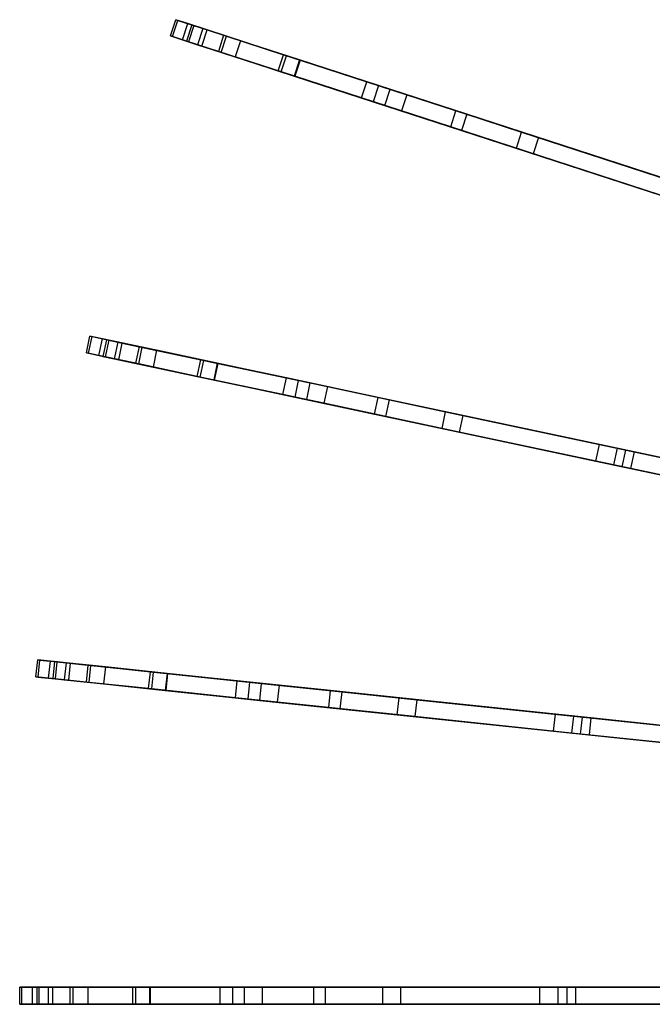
# Model space of a CAD drawing. Extents: x 0.4 to 55.5, y 0.4 to 55.5.
# Tile 27 of 103: x 0.4 to 5.9, y 27.8 to 36.5. Entities that reach past the tile are written whole.
import ezdxf

# ---------------------------------------------------------------- set-up
doc = ezdxf.new("R2010")
doc.units = 0
doc.header["$LTSCALE"] = 2.54
doc.layers.get('0').update_dxf_attribs({"color": 13, "linetype": 'CONTINUOUS'})

# ---------------------------------------------------------------- blocks, each defined once
blk = doc.blocks.new('M_STL')
at = {"color": 0}
for p, q in [((1.6971, 36.3654, 22.1483), (1.7435, 36.5081, 22.1483)), ((1.6971, 36.3654, 22.1483), (1.7435, 36.5081, 22.1483)), ((1.7159, 36.3594, 20.9633), (1.7622, 36.502, 20.9633)), ((1.7159, 36.3594, 20.9633), (1.7622, 36.502, 20.9633)), ((1.7435, 36.5081, 22.1483), (1.7622, 36.502, 20.9633)), ((1.8499, 36.4735, 22.8334), (1.7435, 36.5081, 22.1483)), ((1.7435, 36.5081, 22.1483), (1.7622, 36.502, 20.9633)), ((1.8499, 36.4735, 22.8334), (1.7435, 36.5081, 22.1483)), ((1.7622, 36.502, 20.9633), (2.0208, 36.418, 19.7639)), ((1.7622, 36.502, 20.9633), (2.0208, 36.418, 19.7639)), ((1.8035, 36.3309, 22.8334), (1.8499, 36.4735, 22.8334)), ((1.8035, 36.3309, 22.8334), (1.8499, 36.4735, 22.8334)), ((1.8854, 36.462, 22.1481), (1.8391, 36.3193, 22.1481)), ((1.8854, 36.462, 22.1481), (1.8391, 36.3193, 22.1481)), ((2.1913, 36.3626, 23.8645), (1.8499, 36.4735, 22.8334)), ((2.1913, 36.3626, 23.8645), (1.8499, 36.4735, 22.8334)), ((1.9816, 36.4307, 22.7714), (1.8854, 36.462, 22.1481)), ((1.8854, 36.462, 22.1481), (1.9039, 36.456, 20.9773)), ((1.8854, 36.462, 22.1481), (1.9039, 36.456, 20.9773)), ((1.9816, 36.4307, 22.7714), (1.8854, 36.462, 22.1481)), ((1.9039, 36.456, 20.9773), (1.8576, 36.3133, 20.9773)), ((1.9039, 36.456, 20.9773), (1.8576, 36.3133, 20.9773)), ((1.9039, 36.456, 20.9773), (2.1652, 36.3711, 19.78)), ((1.9039, 36.456, 20.9773), (2.1652, 36.3711, 19.78)), ((1.9816, 36.4307, 22.7714), (1.9353, 36.2881, 22.7714)), ((1.9816, 36.4307, 22.7714), (1.9353, 36.2881, 22.7714)), ((1.9745, 36.2753, 19.7639), (2.0208, 36.418, 19.7639)), ((1.9745, 36.2753, 19.7639), (2.0208, 36.418, 19.7639)), ((2.3136, 36.3229, 23.7855), (1.9816, 36.4307, 22.7714)), ((2.3136, 36.3229, 23.7855), (1.9816, 36.4307, 22.7714)), ((2.0208, 36.418, 19.7639), (2.6922, 36.1999, 17.7468)), ((2.0208, 36.418, 19.7639), (2.6922, 36.1999, 17.7468)), ((1.8035, 36.3309, 22.8334), (1.6971, 36.3654, 22.1483)), ((1.6971, 36.3654, 22.1483), (1.7159, 36.3594, 20.9633)), ((1.6971, 36.3654, 22.1483), (1.7159, 36.3594, 20.9633)), ((1.8035, 36.3309, 22.8334), (1.6971, 36.3654, 22.1483)), ((1.7159, 36.3594, 20.9633), (1.9745, 36.2753, 19.7639)), ((1.7159, 36.3594, 20.9633), (1.9745, 36.2753, 19.7639)), ((2.1449, 36.2199, 23.8645), (1.8035, 36.3309, 22.8334)), ((2.1449, 36.2199, 23.8645), (1.8035, 36.3309, 22.8334)), ((1.8576, 36.3133, 20.9773), (1.8391, 36.3193, 22.1481)), ((1.8391, 36.3193, 22.1481), (1.9353, 36.2881, 22.7714)), ((1.8576, 36.3133, 20.9773), (1.8391, 36.3193, 22.1481)), ((1.8391, 36.3193, 22.1481), (1.9353, 36.2881, 22.7714)), ((2.1188, 36.2284, 19.78), (1.8576, 36.3133, 20.9773)), ((2.1188, 36.2284, 19.78), (1.8576, 36.3133, 20.9773)), ((1.9353, 36.2881, 22.7714), (2.2672, 36.1802, 23.7855)), ((1.9353, 36.2881, 22.7714), (2.2672, 36.1802, 23.7855)), ((2.1652, 36.3711, 19.78), (2.1188, 36.2284, 19.78)), ((2.1652, 36.3711, 19.78), (2.1188, 36.2284, 19.78)), ((2.1449, 36.2199, 23.8645), (2.1913, 36.3626, 23.8645)), ((2.1449, 36.2199, 23.8645), (2.1913, 36.3626, 23.8645)), ((2.1652, 36.3711, 19.78), (2.8374, 36.1527, 17.7706)), ((2.1652, 36.3711, 19.78), (2.8374, 36.1527, 17.7706)), ((2.7184, 36.1913, 24.7771), (2.1913, 36.3626, 23.8645)), ((2.7184, 36.1913, 24.7771), (2.1913, 36.3626, 23.8645)), ((2.3136, 36.3229, 23.7855), (2.2672, 36.1802, 23.7855)), ((2.3136, 36.3229, 23.7855), (2.2672, 36.1802, 23.7855)), ((2.8325, 36.1543, 24.6869), (2.3136, 36.3229, 23.7855)), ((2.8325, 36.1543, 24.6869), (2.3136, 36.3229, 23.7855)), ((1.9745, 36.2753, 19.7639), (2.6458, 36.0572, 17.7468)), ((1.9745, 36.2753, 19.7639), (2.6458, 36.0572, 17.7468)), ((2.791, 36.01, 17.7706), (2.1188, 36.2284, 19.78)), ((2.791, 36.01, 17.7706), (2.1188, 36.2284, 19.78)), ((2.6721, 36.0487, 24.7771), (2.1449, 36.2199, 23.8645)), ((2.6721, 36.0487, 24.7771), (2.1449, 36.2199, 23.8645)), ((2.6458, 36.0572, 17.7468), (2.6922, 36.1999, 17.7468)), ((2.6458, 36.0572, 17.7468), (2.6922, 36.1999, 17.7468)), ((2.6922, 36.1999, 17.7468), (3.6283, 35.8957, 15.5554)), ((2.6922, 36.1999, 17.7468), (3.6283, 35.8957, 15.5554)), ((2.2672, 36.1802, 23.7855), (2.7861, 36.0116, 24.6869)), ((2.2672, 36.1802, 23.7855), (2.7861, 36.0116, 24.6869)), ((2.6721, 36.0487, 24.7771), (2.7184, 36.1913, 24.7771)), ((2.6721, 36.0487, 24.7771), (2.7184, 36.1913, 24.7771)), ((3.4242, 35.962, 25.5525), (2.7184, 36.1913, 24.7771)), ((3.4242, 35.962, 25.5525), (2.7184, 36.1913, 24.7771)), ((2.8325, 36.1543, 24.6869), (2.7861, 36.0116, 24.6869)), ((2.8325, 36.1543, 24.6869), (2.7861, 36.0116, 24.6869)), ((2.8374, 36.1527, 17.7706), (2.791, 36.01, 17.7706)), ((2.8374, 36.1527, 17.7706), (2.791, 36.01, 17.7706)), ((3.5263, 35.9288, 25.4471), (2.8325, 36.1543, 24.6869)), ((3.5263, 35.9288, 25.4471), (2.8325, 36.1543, 24.6869)), ((2.8374, 36.1527, 17.7706), (3.7755, 35.8479, 15.5812)), ((2.8374, 36.1527, 17.7706), (3.7755, 35.8479, 15.5812)), ((2.6458, 36.0572, 17.7468), (3.5819, 35.753, 15.5554)), ((2.6458, 36.0572, 17.7468), (3.5819, 35.753, 15.5554)), ((3.3778, 35.8194, 25.5525), (2.6721, 36.0487, 24.7771)), ((3.3778, 35.8194, 25.5525), (2.6721, 36.0487, 24.7771)), ((2.7861, 36.0116, 24.6869), (3.4799, 35.7862, 25.4471)), ((2.7861, 36.0116, 24.6869), (3.4799, 35.7862, 25.4471)), ((3.7292, 35.7052, 15.5812), (2.791, 36.01, 17.7706)), ((3.7292, 35.7052, 15.5812), (2.791, 36.01, 17.7706)), ((3.3778, 35.8194, 25.5525), (3.4242, 35.962, 25.5525)), ((3.3778, 35.8194, 25.5525), (3.4242, 35.962, 25.5525)), ((4.2084, 35.7072, 26.064), (3.4242, 35.962, 25.5525)), ((4.2084, 35.7072, 26.064), (3.4242, 35.962, 25.5525)), ((3.5263, 35.9288, 25.4471), (3.4799, 35.7862, 25.4471)), ((3.5263, 35.9288, 25.4471), (3.4799, 35.7862, 25.4471)), ((4.3024, 35.6767, 25.9455), (3.5263, 35.9288, 25.4471)), ((4.3024, 35.6767, 25.9455), (3.5263, 35.9288, 25.4471)), ((3.5819, 35.753, 15.5554), (3.6283, 35.8957, 15.5554)), ((3.5819, 35.753, 15.5554), (3.6283, 35.8957, 15.5554)), ((3.6283, 35.8957, 15.5554), (4.7859, 35.5196, 13.3554)), ((3.6283, 35.8957, 15.5554), (4.7859, 35.5196, 13.3554)), ((4.162, 35.5646, 26.064), (3.3778, 35.8194, 25.5525)), ((4.162, 35.5646, 26.064), (3.3778, 35.8194, 25.5525)), ((3.4799, 35.7862, 25.4471), (4.2561, 35.534, 25.9455)), ((3.4799, 35.7862, 25.4471), (4.2561, 35.534, 25.9455)), ((3.7755, 35.8479, 15.5812), (3.7292, 35.7052, 15.5812)), ((3.7755, 35.8479, 15.5812), (3.7292, 35.7052, 15.5812)), ((3.7755, 35.8479, 15.5812), (4.934, 35.4714, 13.3883)), ((3.7755, 35.8479, 15.5812), (4.934, 35.4714, 13.3883)), ((3.5819, 35.753, 15.5554), (4.7396, 35.3769, 13.3554)), ((3.5819, 35.753, 15.5554), (4.7396, 35.3769, 13.3554)), ((4.8877, 35.3288, 13.3883), (3.7292, 35.7052, 15.5812)), ((4.8877, 35.3288, 13.3883), (3.7292, 35.7052, 15.5812)), ((4.162, 35.5646, 26.064), (4.2084, 35.7072, 26.064)), ((4.162, 35.5646, 26.064), (4.2084, 35.7072, 26.064)), ((6.327, 35.0188, 27.0901), (4.2084, 35.7072, 26.064)), ((6.327, 35.0188, 27.0901), (4.2084, 35.7072, 26.064)), ((4.3024, 35.6767, 25.9455), (4.2561, 35.534, 25.9455)), ((4.3024, 35.6767, 25.9455), (4.2561, 35.534, 25.9455)), ((6.3985, 34.9956, 26.9591), (4.3024, 35.6767, 25.9455)), ((6.3985, 34.9956, 26.9591), (4.3024, 35.6767, 25.9455)), ((6.2807, 34.8762, 27.0901), (4.162, 35.5646, 26.064)), ((6.2807, 34.8762, 27.0901), (4.162, 35.5646, 26.064)), ((4.2561, 35.534, 25.9455), (6.3522, 34.8529, 26.9591)), ((4.2561, 35.534, 25.9455), (6.3522, 34.8529, 26.9591)), ((4.7396, 35.3769, 13.3554), (4.7859, 35.5196, 13.3554)), ((4.7396, 35.3769, 13.3554), (4.7859, 35.5196, 13.3554)), ((4.7859, 35.5196, 13.3554), (6.1018, 35.092, 11.289)), ((4.7859, 35.5196, 13.3554), (6.1018, 35.092, 11.289)), ((4.934, 35.4714, 13.3883), (4.8877, 35.3288, 13.3883)), ((4.934, 35.4714, 13.3883), (4.8877, 35.3288, 13.3883)), ((4.934, 35.4714, 13.3883), (6.2533, 35.0428, 11.3256)), ((4.934, 35.4714, 13.3883), (6.2533, 35.0428, 11.3256)), ((4.7396, 35.3769, 13.3554), (6.0555, 34.9493, 11.289)), ((4.7396, 35.3769, 13.3554), (6.0555, 34.9493, 11.289)), ((6.207, 34.9001, 11.3256), (4.8877, 35.3288, 13.3883)), ((6.207, 34.9001, 11.3256), (4.8877, 35.3288, 13.3883)), ((0.9584, 33.5778, 22.1486), (0.9896, 33.7246, 22.1486)), ((0.9584, 33.5778, 22.1486), (0.9896, 33.7246, 22.1486)), ((0.9775, 33.5738, 20.9642), (1.0087, 33.7205, 20.9642)), ((0.9775, 33.5738, 20.9642), (1.0087, 33.7205, 20.9642)), ((0.9896, 33.7246, 22.1486), (1.0087, 33.7205, 20.9642)), ((1.0987, 33.7014, 22.8326), (0.9896, 33.7246, 22.1486)), ((0.9896, 33.7246, 22.1486), (1.0087, 33.7205, 20.9642)), ((1.0987, 33.7014, 22.8326), (0.9896, 33.7246, 22.1486)), ((1.0087, 33.7205, 20.9642), (1.2743, 33.664, 19.7654)), ((1.0087, 33.7205, 20.9642), (1.2743, 33.664, 19.7654)), ((1.0676, 33.5546, 22.8326), (1.0987, 33.7014, 22.8326)), ((1.0676, 33.5546, 22.8326), (1.0987, 33.7014, 22.8326)), ((1.4496, 33.6268, 23.8636), (1.0987, 33.7014, 22.8326)), ((1.4496, 33.6268, 23.8636), (1.0987, 33.7014, 22.8326)), ((1.1355, 33.6935, 22.1484), (1.1043, 33.5468, 22.1484)), ((1.1355, 33.6935, 22.1484), (1.1043, 33.5468, 22.1484)), ((1.1544, 33.6895, 20.9781), (1.1232, 33.5428, 20.9781)), ((1.1544, 33.6895, 20.9781), (1.1232, 33.5428, 20.9781)), ((1.2343, 33.6725, 22.7706), (1.1355, 33.6935, 22.1484)), ((1.1355, 33.6935, 22.1484), (1.1544, 33.6895, 20.9781)), ((1.1355, 33.6935, 22.1484), (1.1544, 33.6895, 20.9781)), ((1.2343, 33.6725, 22.7706), (1.1355, 33.6935, 22.1484)), ((1.1544, 33.6895, 20.9781), (1.4228, 33.6325, 19.7815)), ((1.1544, 33.6895, 20.9781), (1.4228, 33.6325, 19.7815)), ((1.2343, 33.6725, 22.7706), (1.2031, 33.5258, 22.7706)), ((1.2343, 33.6725, 22.7706), (1.2031, 33.5258, 22.7706)), ((1.5754, 33.6, 23.7846), (1.2343, 33.6725, 22.7706)), ((1.5754, 33.6, 23.7846), (1.2343, 33.6725, 22.7706)), ((1.2431, 33.5173, 19.7654), (1.2743, 33.664, 19.7654)), ((1.2431, 33.5173, 19.7654), (1.2743, 33.664, 19.7654)), ((1.2743, 33.664, 19.7654), (1.9643, 33.5174, 17.7491)), ((1.2743, 33.664, 19.7654), (1.9643, 33.5174, 17.7491)), ((1.4228, 33.6325, 19.7815), (1.3916, 33.4858, 19.7815)), ((1.4228, 33.6325, 19.7815), (1.3916, 33.4858, 19.7815)), ((1.4184, 33.48, 23.8636), (1.4496, 33.6268, 23.8636)), ((1.4184, 33.48, 23.8636), (1.4496, 33.6268, 23.8636)), ((1.4228, 33.6325, 19.7815), (2.1137, 33.4856, 17.7728)), ((1.4228, 33.6325, 19.7815), (2.1137, 33.4856, 17.7728)), ((1.9914, 33.5116, 24.7761), (1.4496, 33.6268, 23.8636)), ((1.9914, 33.5116, 24.7761), (1.4496, 33.6268, 23.8636)), ((1.0676, 33.5546, 22.8326), (0.9584, 33.5778, 22.1486)), ((0.9584, 33.5778, 22.1486), (0.9775, 33.5738, 20.9642)), ((0.9584, 33.5778, 22.1486), (0.9775, 33.5738, 20.9642)), ((1.0676, 33.5546, 22.8326), (0.9584, 33.5778, 22.1486)), ((0.9775, 33.5738, 20.9642), (1.2431, 33.5173, 19.7654)), ((0.9775, 33.5738, 20.9642), (1.2431, 33.5173, 19.7654)), ((1.4184, 33.48, 23.8636), (1.0676, 33.5546, 22.8326)), ((1.4184, 33.48, 23.8636), (1.0676, 33.5546, 22.8326)), ((1.1232, 33.5428, 20.9781), (1.1043, 33.5468, 22.1484)), ((1.1043, 33.5468, 22.1484), (1.2031, 33.5258, 22.7706)), ((1.1232, 33.5428, 20.9781), (1.1043, 33.5468, 22.1484)), ((1.1043, 33.5468, 22.1484), (1.2031, 33.5258, 22.7706)), ((1.3916, 33.4858, 19.7815), (1.1232, 33.5428, 20.9781)), ((1.3916, 33.4858, 19.7815), (1.1232, 33.5428, 20.9781)), ((1.2031, 33.5258, 22.7706), (1.5442, 33.4533, 23.7846)), ((1.2031, 33.5258, 22.7706), (1.5442, 33.4533, 23.7846)), ((1.2431, 33.5173, 19.7654), (1.9331, 33.3706, 17.7491)), ((1.2431, 33.5173, 19.7654), (1.9331, 33.3706, 17.7491)), ((1.5754, 33.6, 23.7846), (1.5442, 33.4533, 23.7846)), ((1.5754, 33.6, 23.7846), (1.5442, 33.4533, 23.7846)), ((2.1088, 33.4867, 24.6859), (1.5754, 33.6, 23.7846)), ((2.1088, 33.4867, 24.6859), (1.5754, 33.6, 23.7846)), ((1.9331, 33.3706, 17.7491), (1.9643, 33.5174, 17.7491)), ((1.9331, 33.3706, 17.7491), (1.9643, 33.5174, 17.7491)), ((1.9643, 33.5174, 17.7491), (2.9266, 33.3128, 15.5583)), ((1.9643, 33.5174, 17.7491), (2.9266, 33.3128, 15.5583)), ((2.0825, 33.3389, 17.7728), (1.3916, 33.4858, 19.7815)), ((2.0825, 33.3389, 17.7728), (1.3916, 33.4858, 19.7815)), ((1.9603, 33.3649, 24.7761), (1.4184, 33.48, 23.8636)), ((1.9603, 33.3649, 24.7761), (1.4184, 33.48, 23.8636)), ((1.5442, 33.4533, 23.7846), (2.0776, 33.3399, 24.6859)), ((1.5442, 33.4533, 23.7846), (2.0776, 33.3399, 24.6859)), ((1.9603, 33.3649, 24.7761), (1.9914, 33.5116, 24.7761)), ((1.9603, 33.3649, 24.7761), (1.9914, 33.5116, 24.7761)), ((2.717, 33.3574, 25.5516), (1.9914, 33.5116, 24.7761)), ((2.717, 33.3574, 25.5516), (1.9914, 33.5116, 24.7761)), ((2.1088, 33.4867, 24.6859), (2.0776, 33.3399, 24.6859)), ((2.1088, 33.4867, 24.6859), (2.0776, 33.3399, 24.6859)), ((2.1137, 33.4856, 17.7728), (2.0825, 33.3389, 17.7728)), ((2.1137, 33.4856, 17.7728), (2.0825, 33.3389, 17.7728)), ((2.822, 33.3351, 25.4462), (2.1088, 33.4867, 24.6859)), ((2.822, 33.3351, 25.4462), (2.1088, 33.4867, 24.6859)), ((2.1137, 33.4856, 17.7728), (3.078, 33.2806, 15.5841)), ((2.1137, 33.4856, 17.7728), (3.078, 33.2806, 15.5841)), ((1.9331, 33.3706, 17.7491), (2.8954, 33.1661, 15.5583)), ((1.9331, 33.3706, 17.7491), (2.8954, 33.1661, 15.5583)), ((2.6858, 33.2107, 25.5516), (1.9603, 33.3649, 24.7761)), ((2.6858, 33.2107, 25.5516), (1.9603, 33.3649, 24.7761)), ((2.6858, 33.2107, 25.5516), (2.717, 33.3574, 25.5516)), ((2.6858, 33.2107, 25.5516), (2.717, 33.3574, 25.5516)), ((3.5231, 33.186, 26.0632), (2.717, 33.3574, 25.5516)), ((3.5231, 33.186, 26.0632), (2.717, 33.3574, 25.5516)), ((2.0776, 33.3399, 24.6859), (2.7909, 33.1883, 25.4462)), ((2.0776, 33.3399, 24.6859), (2.7909, 33.1883, 25.4462)), ((3.0468, 33.1339, 15.5841), (2.0825, 33.3389, 17.7728)), ((3.0468, 33.1339, 15.5841), (2.0825, 33.3389, 17.7728)), ((2.822, 33.3351, 25.4462), (2.7909, 33.1883, 25.4462)), ((2.822, 33.3351, 25.4462), (2.7909, 33.1883, 25.4462)), ((3.6198, 33.1655, 25.9447), (2.822, 33.3351, 25.4462)), ((3.6198, 33.1655, 25.9447), (2.822, 33.3351, 25.4462)), ((2.8954, 33.1661, 15.5583), (2.9266, 33.3128, 15.5583)), ((2.8954, 33.1661, 15.5583), (2.9266, 33.3128, 15.5583)), ((2.9266, 33.3128, 15.5583), (4.1166, 33.0599, 13.3587)), ((2.9266, 33.3128, 15.5583), (4.1166, 33.0599, 13.3587)), ((3.078, 33.2806, 15.5841), (3.0468, 33.1339, 15.5841)), ((3.078, 33.2806, 15.5841), (3.0468, 33.1339, 15.5841)), ((3.078, 33.2806, 15.5841), (4.2689, 33.0275, 13.3916)), ((3.078, 33.2806, 15.5841), (4.2689, 33.0275, 13.3916)), ((3.4919, 33.0393, 26.0632), (2.6858, 33.2107, 25.5516)), ((3.4919, 33.0393, 26.0632), (2.6858, 33.2107, 25.5516)), ((2.7909, 33.1883, 25.4462), (3.5886, 33.0188, 25.9447)), ((2.7909, 33.1883, 25.4462), (3.5886, 33.0188, 25.9447)), ((3.4919, 33.0393, 26.0632), (3.5231, 33.186, 26.0632)), ((3.4919, 33.0393, 26.0632), (3.5231, 33.186, 26.0632)), ((5.7018, 32.7229, 27.0893), (3.5231, 33.186, 26.0632)), ((5.7018, 32.7229, 27.0893), (3.5231, 33.186, 26.0632)), ((2.8954, 33.1661, 15.5583), (4.0854, 32.9132, 13.3587)), ((2.8954, 33.1661, 15.5583), (4.0854, 32.9132, 13.3587)), ((4.2378, 32.8808, 13.3916), (3.0468, 33.1339, 15.5841)), ((4.2378, 32.8808, 13.3916), (3.0468, 33.1339, 15.5841)), ((3.6198, 33.1655, 25.9447), (3.5886, 33.0188, 25.9447)), ((3.6198, 33.1655, 25.9447), (3.5886, 33.0188, 25.9447)), ((5.7752, 32.7073, 26.9582), (3.6198, 33.1655, 25.9447)), ((5.7752, 32.7073, 26.9582), (3.6198, 33.1655, 25.9447)), ((5.6706, 32.5762, 27.0893), (3.4919, 33.0393, 26.0632)), ((5.6706, 32.5762, 27.0893), (3.4919, 33.0393, 26.0632)), ((3.5886, 33.0188, 25.9447), (5.744, 32.5606, 26.9582)), ((3.5886, 33.0188, 25.9447), (5.744, 32.5606, 26.9582)), ((4.0854, 32.9132, 13.3587), (4.1166, 33.0599, 13.3587)), ((4.0854, 32.9132, 13.3587), (4.1166, 33.0599, 13.3587)), ((4.1166, 33.0599, 13.3587), (5.4692, 32.7724, 11.2929)), ((4.1166, 33.0599, 13.3587), (5.4692, 32.7724, 11.2929)), ((4.2689, 33.0275, 13.3916), (4.2378, 32.8808, 13.3916)), ((4.2689, 33.0275, 13.3916), (4.2378, 32.8808, 13.3916)), ((4.2689, 33.0275, 13.3916), (5.625, 32.7393, 11.3296)), ((4.2689, 33.0275, 13.3916), (5.625, 32.7393, 11.3296)), ((4.0854, 32.9132, 13.3587), (5.438, 32.6257, 11.2929)), ((4.0854, 32.9132, 13.3587), (5.438, 32.6257, 11.2929)), ((5.5938, 32.5925, 11.3296), (4.2378, 32.8808, 13.3916)), ((5.5938, 32.5925, 11.3296), (4.2378, 32.8808, 13.3916)), ((5.438, 32.6257, 11.2929), (5.4692, 32.7724, 11.2929)), ((5.438, 32.6257, 11.2929), (5.4692, 32.7724, 11.2929)), ((5.4692, 32.7724, 11.2929), (6.9245, 32.463, 9.439)), ((5.4692, 32.7724, 11.2929), (6.9245, 32.463, 9.439)), ((5.625, 32.7393, 11.3296), (5.5938, 32.5925, 11.3296)), ((5.625, 32.7393, 11.3296), (5.5938, 32.5925, 11.3296)), ((5.625, 32.7393, 11.3296), (6.9919, 32.4487, 9.5879)), ((5.625, 32.7393, 11.3296), (6.9919, 32.4487, 9.5879)), ((5.6706, 32.5762, 27.0893), (5.7018, 32.7229, 27.0893)), ((5.6706, 32.5762, 27.0893), (5.7018, 32.7229, 27.0893)), ((7.8551, 32.2652, 27.9664), (5.7018, 32.7229, 27.0893)), ((7.8551, 32.2652, 27.9664), (5.7018, 32.7229, 27.0893)), ((5.7752, 32.7073, 26.9582), (5.744, 32.5606, 26.9582)), ((5.7752, 32.7073, 26.9582), (5.744, 32.5606, 26.9582)), ((7.8412, 32.2682, 27.801), (5.7752, 32.7073, 26.9582)), ((7.8412, 32.2682, 27.801), (5.7752, 32.7073, 26.9582)), ((5.438, 32.6257, 11.2929), (6.8933, 32.3163, 9.439)), ((5.438, 32.6257, 11.2929), (6.8933, 32.3163, 9.439)), ((6.9607, 32.302, 9.5879), (5.5938, 32.5925, 11.3296)), ((6.9607, 32.302, 9.5879), (5.5938, 32.5925, 11.3296)), ((7.8239, 32.1185, 27.9664), (5.6706, 32.5762, 27.0893)), ((7.8239, 32.1185, 27.9664), (5.6706, 32.5762, 27.0893)), ((5.744, 32.5606, 26.9582), (7.8101, 32.1215, 27.801)), ((5.744, 32.5606, 26.9582), (7.8101, 32.1215, 27.801)), ((0.515, 30.7283, 22.1489), (0.5307, 30.8775, 22.1489)), ((0.515, 30.7283, 22.1489), (0.5307, 30.8775, 22.1489)), ((0.5307, 30.8775, 22.1489), (0.55, 30.8754, 20.9651)), ((0.6415, 30.8658, 22.8317), (0.5307, 30.8775, 22.1489)), ((0.5307, 30.8775, 22.1489), (0.55, 30.8754, 20.9651)), ((0.6415, 30.8658, 22.8317), (0.5307, 30.8775, 22.1489)), ((0.5343, 30.7263, 20.9651), (0.55, 30.8754, 20.9651)), ((0.5343, 30.7263, 20.9651), (0.55, 30.8754, 20.9651)), ((0.55, 30.8754, 20.9651), (0.8197, 30.8471, 19.7671)), ((0.55, 30.8754, 20.9651), (0.8197, 30.8471, 19.7671)), ((0.6258, 30.7166, 22.8317), (0.6415, 30.8658, 22.8317)), ((0.6258, 30.7166, 22.8317), (0.6415, 30.8658, 22.8317)), ((0.9979, 30.8284, 23.8625), (0.6415, 30.8658, 22.8317)), ((0.9979, 30.8284, 23.8625), (0.6415, 30.8658, 22.8317)), ((0.6791, 30.8619, 22.1487), (0.6634, 30.7127, 22.1487)), ((0.6791, 30.8619, 22.1487), (0.6634, 30.7127, 22.1487)), ((0.7793, 30.8513, 22.7698), (0.6791, 30.8619, 22.1487)), ((0.6791, 30.8619, 22.1487), (0.6981, 30.8599, 20.9791)), ((0.6791, 30.8619, 22.1487), (0.6981, 30.8599, 20.9791)), ((0.7793, 30.8513, 22.7698), (0.6791, 30.8619, 22.1487)), ((0.6981, 30.8599, 20.9791), (0.6825, 30.7107, 20.9791)), ((0.6981, 30.8599, 20.9791), (0.6825, 30.7107, 20.9791)), ((0.6981, 30.8599, 20.9791), (0.9707, 30.8312, 19.7832)), ((0.6981, 30.8599, 20.9791), (0.9707, 30.8312, 19.7832)), ((0.7793, 30.8513, 22.7698), (0.7636, 30.7022, 22.7698)), ((0.7793, 30.8513, 22.7698), (0.7636, 30.7022, 22.7698)), ((1.1259, 30.8149, 23.7836), (0.7793, 30.8513, 22.7698)), ((1.1259, 30.8149, 23.7836), (0.7793, 30.8513, 22.7698)), ((0.804, 30.6979, 19.7671), (0.8197, 30.8471, 19.7671)), ((0.804, 30.6979, 19.7671), (0.8197, 30.8471, 19.7671)), ((0.8197, 30.8471, 19.7671), (1.5208, 30.7734, 17.7515)), ((0.8197, 30.8471, 19.7671), (1.5208, 30.7734, 17.7515)), ((0.9707, 30.8312, 19.7832), (0.955, 30.682, 19.7832)), ((0.9707, 30.8312, 19.7832), (0.955, 30.682, 19.7832)), ((0.9707, 30.8312, 19.7832), (1.6726, 30.7574, 17.7753)), ((0.9707, 30.8312, 19.7832), (1.6726, 30.7574, 17.7753)), ((0.9823, 30.6792, 23.8625), (0.9979, 30.8284, 23.8625)), ((0.9823, 30.6792, 23.8625), (0.9979, 30.8284, 23.8625)), ((1.5485, 30.7705, 24.7749), (0.9979, 30.8284, 23.8625)), ((1.5485, 30.7705, 24.7749), (0.9979, 30.8284, 23.8625)), ((1.1259, 30.8149, 23.7836), (1.1102, 30.6657, 23.7836)), ((1.1259, 30.8149, 23.7836), (1.1102, 30.6657, 23.7836)), ((1.6678, 30.7579, 24.6848), (1.1259, 30.8149, 23.7836)), ((1.6678, 30.7579, 24.6848), (1.1259, 30.8149, 23.7836)), ((1.5051, 30.6242, 17.7515), (1.5208, 30.7734, 17.7515)), ((1.5051, 30.6242, 17.7515), (1.5208, 30.7734, 17.7515)), ((1.5208, 30.7734, 17.7515), (2.4985, 30.6706, 15.5614)), ((1.5208, 30.7734, 17.7515), (2.4985, 30.6706, 15.5614)), ((1.5328, 30.6213, 24.7749), (1.5485, 30.7705, 24.7749)), ((1.5328, 30.6213, 24.7749), (1.5485, 30.7705, 24.7749)), ((2.2857, 30.693, 25.5506), (1.5485, 30.7705, 24.7749)), ((2.2857, 30.693, 25.5506), (1.5485, 30.7705, 24.7749)), ((1.6678, 30.7579, 24.6848), (1.6521, 30.6088, 24.6848)), ((1.6678, 30.7579, 24.6848), (1.6521, 30.6088, 24.6848)), ((1.6726, 30.7574, 17.7753), (1.6569, 30.6083, 17.7753)), ((1.6726, 30.7574, 17.7753), (1.6569, 30.6083, 17.7753)), ((2.3926, 30.6818, 25.4453), (1.6678, 30.7579, 24.6848)), ((2.3926, 30.6818, 25.4453), (1.6678, 30.7579, 24.6848)), ((1.6726, 30.7574, 17.7753), (2.6525, 30.6545, 15.5873)), ((1.6726, 30.7574, 17.7753), (2.6525, 30.6545, 15.5873)), ((0.6258, 30.7166, 22.8317), (0.515, 30.7283, 22.1489)), ((0.515, 30.7283, 22.1489), (0.5343, 30.7263, 20.9651)), ((0.515, 30.7283, 22.1489), (0.5343, 30.7263, 20.9651)), ((0.6258, 30.7166, 22.8317), (0.515, 30.7283, 22.1489)), ((0.5343, 30.7263, 20.9651), (0.804, 30.6979, 19.7671)), ((0.5343, 30.7263, 20.9651), (0.804, 30.6979, 19.7671)), ((0.9823, 30.6792, 23.8625), (0.6258, 30.7166, 22.8317)), ((0.9823, 30.6792, 23.8625), (0.6258, 30.7166, 22.8317)), ((0.6825, 30.7107, 20.9791), (0.6634, 30.7127, 22.1487)), ((0.6634, 30.7127, 22.1487), (0.7636, 30.7022, 22.7698)), ((0.6825, 30.7107, 20.9791), (0.6634, 30.7127, 22.1487)), ((0.6634, 30.7127, 22.1487), (0.7636, 30.7022, 22.7698)), ((0.955, 30.682, 19.7832), (0.6825, 30.7107, 20.9791)), ((0.955, 30.682, 19.7832), (0.6825, 30.7107, 20.9791)), ((0.7636, 30.7022, 22.7698), (1.1102, 30.6657, 23.7836)), ((0.7636, 30.7022, 22.7698), (1.1102, 30.6657, 23.7836)), ((0.804, 30.6979, 19.7671), (1.5051, 30.6242, 17.7515)), ((0.804, 30.6979, 19.7671), (1.5051, 30.6242, 17.7515)), ((1.6569, 30.6083, 17.7753), (0.955, 30.682, 19.7832)), ((1.6569, 30.6083, 17.7753), (0.955, 30.682, 19.7832)), ((1.5328, 30.6213, 24.7749), (0.9823, 30.6792, 23.8625)), ((1.5328, 30.6213, 24.7749), (0.9823, 30.6792, 23.8625)), ((1.1102, 30.6657, 23.7836), (1.6521, 30.6088, 24.6848)), ((1.1102, 30.6657, 23.7836), (1.6521, 30.6088, 24.6848)), ((2.2701, 30.5438, 25.5506), (2.2857, 30.693, 25.5506)), ((2.2701, 30.5438, 25.5506), (2.2857, 30.693, 25.5506)), ((3.1049, 30.6069, 26.0624), (2.2857, 30.693, 25.5506)), ((3.1049, 30.6069, 26.0624), (2.2857, 30.693, 25.5506)), ((2.3926, 30.6818, 25.4453), (2.377, 30.5326, 25.4453)), ((2.3926, 30.6818, 25.4453), (2.377, 30.5326, 25.4453)), ((3.2032, 30.5966, 25.9438), (2.3926, 30.6818, 25.4453)), ((3.2032, 30.5966, 25.9438), (2.3926, 30.6818, 25.4453)), ((2.4828, 30.5215, 15.5614), (2.4985, 30.6706, 15.5614)), ((2.4828, 30.5215, 15.5614), (2.4985, 30.6706, 15.5614)), ((2.4985, 30.6706, 15.5614), (3.7079, 30.5435, 13.3624)), ((2.4985, 30.6706, 15.5614), (3.7079, 30.5435, 13.3624)), ((1.5051, 30.6242, 17.7515), (2.4828, 30.5215, 15.5614)), ((1.5051, 30.6242, 17.7515), (2.4828, 30.5215, 15.5614)), ((2.2701, 30.5438, 25.5506), (1.5328, 30.6213, 24.7749)), ((2.2701, 30.5438, 25.5506), (1.5328, 30.6213, 24.7749)), ((1.6521, 30.6088, 24.6848), (2.377, 30.5326, 25.4453)), ((1.6521, 30.6088, 24.6848), (2.377, 30.5326, 25.4453)), ((2.6368, 30.5053, 15.5873), (1.6569, 30.6083, 17.7753)), ((2.6368, 30.5053, 15.5873), (1.6569, 30.6083, 17.7753)), ((2.6525, 30.6545, 15.5873), (2.6368, 30.5053, 15.5873)), ((2.6525, 30.6545, 15.5873), (2.6368, 30.5053, 15.5873)), ((2.6525, 30.6545, 15.5873), (3.8627, 30.5273, 13.3952)), ((2.6525, 30.6545, 15.5873), (3.8627, 30.5273, 13.3952)), ((3.0892, 30.4577, 26.0624), (3.1049, 30.6069, 26.0624)), ((3.0892, 30.4577, 26.0624), (3.1049, 30.6069, 26.0624)), ((5.3197, 30.3741, 27.0884), (3.1049, 30.6069, 26.0624)), ((5.3197, 30.3741, 27.0884), (3.1049, 30.6069, 26.0624)), ((3.2032, 30.5966, 25.9438), (3.1875, 30.4474, 25.9438)), ((3.2032, 30.5966, 25.9438), (3.1875, 30.4474, 25.9438)), ((5.3943, 30.3663, 26.9573), (3.2032, 30.5966, 25.9438)), ((5.3943, 30.3663, 26.9573), (3.2032, 30.5966, 25.9438)), ((3.0892, 30.4577, 26.0624), (2.2701, 30.5438, 25.5506)), ((3.0892, 30.4577, 26.0624), (2.2701, 30.5438, 25.5506)), ((2.377, 30.5326, 25.4453), (3.1875, 30.4474, 25.9438)), ((2.377, 30.5326, 25.4453), (3.1875, 30.4474, 25.9438)), ((2.4828, 30.5215, 15.5614), (3.6922, 30.3943, 13.3624)), ((2.4828, 30.5215, 15.5614), (3.6922, 30.3943, 13.3624)), ((3.8471, 30.3781, 13.3952), (2.6368, 30.5053, 15.5873)), ((3.8471, 30.3781, 13.3952), (2.6368, 30.5053, 15.5873)), ((3.6922, 30.3943, 13.3624), (3.7079, 30.5435, 13.3624)), ((3.6922, 30.3943, 13.3624), (3.7079, 30.5435, 13.3624)), ((3.7079, 30.5435, 13.3624), (5.0822, 30.3991, 11.2972)), ((3.7079, 30.5435, 13.3624), (5.0822, 30.3991, 11.2972)), ((3.8627, 30.5273, 13.3952), (3.8471, 30.3781, 13.3952)), ((3.8627, 30.5273, 13.3952), (3.8471, 30.3781, 13.3952)), ((3.8627, 30.5273, 13.3952), (5.2405, 30.3824, 11.3339)), ((3.8627, 30.5273, 13.3952), (5.2405, 30.3824, 11.3339)), ((5.304, 30.2249, 27.0884), (3.0892, 30.4577, 26.0624)), ((5.304, 30.2249, 27.0884), (3.0892, 30.4577, 26.0624)), ((3.1875, 30.4474, 25.9438), (5.3786, 30.2171, 26.9573)), ((3.1875, 30.4474, 25.9438), (5.3786, 30.2171, 26.9573)), ((5.0665, 30.2499, 11.2972), (5.0822, 30.3991, 11.2972)), ((5.0665, 30.2499, 11.2972), (5.0822, 30.3991, 11.2972)), ((5.0822, 30.3991, 11.2972), (6.5686, 30.2429, 9.4349)), ((5.0822, 30.3991, 11.2972), (6.5686, 30.2429, 9.4349)), ((3.6922, 30.3943, 13.3624), (5.0665, 30.2499, 11.2972)), ((3.6922, 30.3943, 13.3624), (5.0665, 30.2499, 11.2972)), ((5.2249, 30.2333, 11.3339), (3.8471, 30.3781, 13.3952)), ((5.2249, 30.2333, 11.3339), (3.8471, 30.3781, 13.3952)), ((5.2405, 30.3824, 11.3339), (5.2249, 30.2333, 11.3339)), ((5.2405, 30.3824, 11.3339), (5.2249, 30.2333, 11.3339)), ((5.2405, 30.3824, 11.3339), (6.6371, 30.2357, 9.5838)), ((5.2405, 30.3824, 11.3339), (6.6371, 30.2357, 9.5838)), ((5.304, 30.2249, 27.0884), (5.3197, 30.3741, 27.0884)), ((5.304, 30.2249, 27.0884), (5.3197, 30.3741, 27.0884)), ((7.5197, 30.1429, 27.9696), (5.3197, 30.3741, 27.0884)), ((7.5197, 30.1429, 27.9696), (5.3197, 30.3741, 27.0884)), ((5.3943, 30.3663, 26.9573), (5.3786, 30.2171, 26.9573)), ((5.3943, 30.3663, 26.9573), (5.3786, 30.2171, 26.9573)), ((7.5058, 30.1444, 27.8043), (5.3943, 30.3663, 26.9573)), ((7.5058, 30.1444, 27.8043), (5.3943, 30.3663, 26.9573)), ((5.0665, 30.2499, 11.2972), (6.5529, 30.0937, 9.4349)), ((5.0665, 30.2499, 11.2972), (6.5529, 30.0937, 9.4349)), ((6.6214, 30.0865, 9.5838), (5.2249, 30.2333, 11.3339)), ((6.6214, 30.0865, 9.5838), (5.2249, 30.2333, 11.3339)), ((7.504, 29.9937, 27.9696), (5.304, 30.2249, 27.0884)), ((7.504, 29.9937, 27.9696), (5.304, 30.2249, 27.0884)), ((5.3786, 30.2171, 26.9573), (7.4901, 29.9952, 27.8043)), ((5.3786, 30.2171, 26.9573), (7.4901, 29.9952, 27.8043)), ((0.372, 27.998, 22.1493), (0.3912, 27.998, 20.9662)), ((0.4831, 27.998, 22.8307), (0.372, 27.998, 22.1493)), ((0.372, 27.848, 22.1493), (0.372, 27.998, 22.1493)), ((0.372, 27.998, 22.1493), (0.3912, 27.998, 20.9662)), ((0.4831, 27.998, 22.8307), (0.372, 27.998, 22.1493)), ((0.372, 27.848, 22.1493), (0.372, 27.998, 22.1493)), ((0.3912, 27.998, 20.9662), (0.662, 27.998, 19.7689)), ((0.3912, 27.848, 20.9662), (0.3912, 27.998, 20.9662)), ((0.3912, 27.998, 20.9662), (0.662, 27.998, 19.7689)), ((0.3912, 27.848, 20.9662), (0.3912, 27.998, 20.9662)), ((0.8412, 27.998, 23.8613), (0.4831, 27.998, 22.8307)), ((0.4831, 27.848, 22.8307), (0.4831, 27.998, 22.8307)), ((0.8412, 27.998, 23.8613), (0.4831, 27.998, 22.8307)), ((0.4831, 27.848, 22.8307), (0.4831, 27.998, 22.8307)), ((0.6217, 27.998, 22.7689), (0.5212, 27.998, 22.149)), ((0.5212, 27.998, 22.149), (0.5402, 27.998, 20.9801)), ((0.5212, 27.998, 22.149), (0.5402, 27.998, 20.9801)), ((0.5212, 27.998, 22.149), (0.5212, 27.848, 22.149)), ((0.6217, 27.998, 22.7689), (0.5212, 27.998, 22.149)), ((0.5212, 27.998, 22.149), (0.5212, 27.848, 22.149)), ((0.5402, 27.998, 20.9801), (0.8138, 27.998, 19.7849)), ((0.5402, 27.998, 20.9801), (0.8138, 27.998, 19.7849)), ((0.5402, 27.998, 20.9801), (0.5402, 27.848, 20.9801)), ((0.5402, 27.998, 20.9801), (0.5402, 27.848, 20.9801)), ((0.9699, 27.998, 23.7825), (0.6217, 27.998, 22.7689)), ((0.6217, 27.998, 22.7689), (0.6217, 27.848, 22.7689)), ((0.9699, 27.998, 23.7825), (0.6217, 27.998, 22.7689)), ((0.6217, 27.998, 22.7689), (0.6217, 27.848, 22.7689)), ((0.662, 27.998, 19.7689), (1.3664, 27.998, 17.7542)), ((0.662, 27.848, 19.7689), (0.662, 27.998, 19.7689)), ((0.662, 27.998, 19.7689), (1.3664, 27.998, 17.7542)), ((0.662, 27.848, 19.7689), (0.662, 27.998, 19.7689)), ((0.8138, 27.998, 19.7849), (1.5191, 27.998, 17.7779)), ((0.8138, 27.998, 19.7849), (1.5191, 27.998, 17.7779)), ((0.8138, 27.998, 19.7849), (0.8138, 27.848, 19.7849)), ((0.8138, 27.998, 19.7849), (0.8138, 27.848, 19.7849)), ((1.3943, 27.998, 24.7736), (0.8412, 27.998, 23.8613)), ((0.8412, 27.848, 23.8613), (0.8412, 27.998, 23.8613)), ((1.3943, 27.998, 24.7736), (0.8412, 27.998, 23.8613)), ((0.8412, 27.848, 23.8613), (0.8412, 27.998, 23.8613)), ((1.5144, 27.998, 24.6837), (0.9699, 27.998, 23.7825)), ((0.9699, 27.998, 23.7825), (0.9699, 27.848, 23.7825)), ((1.5144, 27.998, 24.6837), (0.9699, 27.998, 23.7825)), ((0.9699, 27.998, 23.7825), (0.9699, 27.848, 23.7825)), ((1.3664, 27.998, 17.7542), (2.3489, 27.998, 15.5649)), ((1.3664, 27.848, 17.7542), (1.3664, 27.998, 17.7542)), ((1.3664, 27.998, 17.7542), (2.3489, 27.998, 15.5649)), ((1.3664, 27.848, 17.7542), (1.3664, 27.998, 17.7542)), ((2.1353, 27.998, 25.5494), (1.3943, 27.998, 24.7736)), ((1.3943, 27.848, 24.7736), (1.3943, 27.998, 24.7736)), ((2.1353, 27.998, 25.5494), (1.3943, 27.998, 24.7736)), ((1.3943, 27.848, 24.7736), (1.3943, 27.998, 24.7736)), ((2.2428, 27.998, 25.4442), (1.5144, 27.998, 24.6837)), ((1.5144, 27.998, 24.6837), (1.5144, 27.848, 24.6837)), ((2.2428, 27.998, 25.4442), (1.5144, 27.998, 24.6837)), ((1.5144, 27.998, 24.6837), (1.5144, 27.848, 24.6837)), ((1.5191, 27.998, 17.7779), (2.5037, 27.998, 15.5907)), ((1.5191, 27.998, 17.7779), (2.5037, 27.998, 15.5907)), ((1.5191, 27.998, 17.7779), (1.5191, 27.848, 17.7779)), ((1.5191, 27.998, 17.7779), (1.5191, 27.848, 17.7779)), ((2.9584, 27.998, 26.0615), (2.1353, 27.998, 25.5494)), ((2.1353, 27.848, 25.5494), (2.1353, 27.998, 25.5494)), ((2.9584, 27.998, 26.0615), (2.1353, 27.998, 25.5494)), ((2.1353, 27.848, 25.5494), (2.1353, 27.998, 25.5494)), ((3.0572, 27.998, 25.9429), (2.2428, 27.998, 25.4442)), ((2.2428, 27.998, 25.4442), (2.2428, 27.848, 25.4442)), ((3.0572, 27.998, 25.9429), (2.2428, 27.998, 25.4442)), ((2.2428, 27.998, 25.4442), (2.2428, 27.848, 25.4442)), ((2.3489, 27.998, 15.5649), (3.5642, 27.998, 13.3663)), ((2.3489, 27.848, 15.5649), (2.3489, 27.998, 15.5649)), ((2.3489, 27.998, 15.5649), (3.5642, 27.998, 13.3663)), ((2.3489, 27.848, 15.5649), (2.3489, 27.998, 15.5649)), ((2.5037, 27.998, 15.5907), (3.7199, 27.998, 13.3992)), ((2.5037, 27.998, 15.5907), (3.7199, 27.998, 13.3992)), ((2.5037, 27.998, 15.5907), (2.5037, 27.848, 15.5907)), ((2.5037, 27.998, 15.5907), (2.5037, 27.848, 15.5907)), ((5.1851, 27.998, 27.0874), (2.9584, 27.998, 26.0615)), ((2.9584, 27.848, 26.0615), (2.9584, 27.998, 26.0615)), ((5.1851, 27.998, 27.0874), (2.9584, 27.998, 26.0615)), ((2.9584, 27.848, 26.0615), (2.9584, 27.998, 26.0615)), ((5.26, 27.998, 26.9563), (3.0572, 27.998, 25.9429)), ((3.0572, 27.998, 25.9429), (3.0572, 27.848, 25.9429)), ((5.26, 27.998, 26.9563), (3.0572, 27.998, 25.9429)), ((3.0572, 27.998, 25.9429), (3.0572, 27.848, 25.9429)), ((3.5642, 27.998, 13.3663), (4.945, 27.998, 11.3019)), ((3.5642, 27.848, 13.3663), (3.5642, 27.998, 13.3663)), ((3.5642, 27.998, 13.3663), (4.945, 27.998, 11.3019)), ((3.5642, 27.848, 13.3663), (3.5642, 27.998, 13.3663)), ((3.7199, 27.998, 13.3992), (5.1043, 27.998, 11.3385)), ((3.7199, 27.998, 13.3992), (5.1043, 27.998, 11.3385)), ((3.7199, 27.998, 13.3992), (3.7199, 27.848, 13.3992)), ((3.7199, 27.998, 13.3992), (3.7199, 27.848, 13.3992)), ((4.945, 27.998, 11.3019), (6.447, 27.998, 9.4304)), ((4.945, 27.848, 11.3019), (4.945, 27.998, 11.3019)), ((4.945, 27.998, 11.3019), (6.447, 27.998, 9.4304)), ((4.945, 27.848, 11.3019), (4.945, 27.998, 11.3019)), ((5.1043, 27.998, 11.3385), (6.5159, 27.998, 9.5793)), ((5.1043, 27.998, 11.3385), (6.5159, 27.998, 9.5793)), ((5.1043, 27.998, 11.3385), (5.1043, 27.848, 11.3385)), ((5.1043, 27.998, 11.3385), (5.1043, 27.848, 11.3385)), ((7.4088, 27.998, 27.9731), (5.1851, 27.998, 27.0874)), ((5.1851, 27.848, 27.0874), (5.1851, 27.998, 27.0874)), ((7.4088, 27.998, 27.9731), (5.1851, 27.998, 27.0874)), ((5.1851, 27.848, 27.0874), (5.1851, 27.998, 27.0874)), ((7.3949, 27.998, 27.8078), (5.26, 27.998, 26.9563)), ((5.26, 27.998, 26.9563), (5.26, 27.848, 26.9563)), ((7.3949, 27.998, 27.8078), (5.26, 27.998, 26.9563)), ((5.26, 27.998, 26.9563), (5.26, 27.848, 26.9563)), ((0.4831, 27.848, 22.8307), (0.372, 27.848, 22.1493)), ((0.372, 27.848, 22.1493), (0.3912, 27.848, 20.9662)), ((0.372, 27.848, 22.1493), (0.3912, 27.848, 20.9662)), ((0.4831, 27.848, 22.8307), (0.372, 27.848, 22.1493)), ((0.3912, 27.848, 20.9662), (0.662, 27.848, 19.7689)), ((0.3912, 27.848, 20.9662), (0.662, 27.848, 19.7689)), ((0.8412, 27.848, 23.8613), (0.4831, 27.848, 22.8307)), ((0.8412, 27.848, 23.8613), (0.4831, 27.848, 22.8307)), ((0.5402, 27.848, 20.9801), (0.5212, 27.848, 22.149)), ((0.5212, 27.848, 22.149), (0.6217, 27.848, 22.7689)), ((0.5402, 27.848, 20.9801), (0.5212, 27.848, 22.149)), ((0.5212, 27.848, 22.149), (0.6217, 27.848, 22.7689)), ((0.8138, 27.848, 19.7849), (0.5402, 27.848, 20.9801)), ((0.8138, 27.848, 19.7849), (0.5402, 27.848, 20.9801)), ((0.6217, 27.848, 22.7689), (0.9699, 27.848, 23.7825)), ((0.6217, 27.848, 22.7689), (0.9699, 27.848, 23.7825)), ((0.662, 27.848, 19.7689), (1.3664, 27.848, 17.7542)), ((0.662, 27.848, 19.7689), (1.3664, 27.848, 17.7542)), ((1.5191, 27.848, 17.7779), (0.8138, 27.848, 19.7849)), ((1.5191, 27.848, 17.7779), (0.8138, 27.848, 19.7849)), ((1.3943, 27.848, 24.7736), (0.8412, 27.848, 23.8613)), ((1.3943, 27.848, 24.7736), (0.8412, 27.848, 23.8613)), ((0.9699, 27.848, 23.7825), (1.5144, 27.848, 24.6837)), ((0.9699, 27.848, 23.7825), (1.5144, 27.848, 24.6837)), ((1.3664, 27.848, 17.7542), (2.3489, 27.848, 15.5649)), ((1.3664, 27.848, 17.7542), (2.3489, 27.848, 15.5649)), ((2.1353, 27.848, 25.5494), (1.3943, 27.848, 24.7736)), ((2.1353, 27.848, 25.5494), (1.3943, 27.848, 24.7736)), ((1.5144, 27.848, 24.6837), (2.2428, 27.848, 25.4442)), ((1.5144, 27.848, 24.6837), (2.2428, 27.848, 25.4442)), ((2.5037, 27.848, 15.5907), (1.5191, 27.848, 17.7779)), ((2.5037, 27.848, 15.5907), (1.5191, 27.848, 17.7779)), ((2.9584, 27.848, 26.0615), (2.1353, 27.848, 25.5494)), ((2.9584, 27.848, 26.0615), (2.1353, 27.848, 25.5494)), ((2.2428, 27.848, 25.4442), (3.0572, 27.848, 25.9429)), ((2.2428, 27.848, 25.4442), (3.0572, 27.848, 25.9429)), ((2.3489, 27.848, 15.5649), (3.5642, 27.848, 13.3663)), ((2.3489, 27.848, 15.5649), (3.5642, 27.848, 13.3663)), ((3.7199, 27.848, 13.3992), (2.5037, 27.848, 15.5907)), ((3.7199, 27.848, 13.3992), (2.5037, 27.848, 15.5907)), ((5.1851, 27.848, 27.0874), (2.9584, 27.848, 26.0615)), ((5.1851, 27.848, 27.0874), (2.9584, 27.848, 26.0615)), ((3.0572, 27.848, 25.9429), (5.26, 27.848, 26.9563)), ((3.0572, 27.848, 25.9429), (5.26, 27.848, 26.9563)), ((3.5642, 27.848, 13.3663), (4.945, 27.848, 11.3019)), ((3.5642, 27.848, 13.3663), (4.945, 27.848, 11.3019)), ((5.1043, 27.848, 11.3385), (3.7199, 27.848, 13.3992)), ((5.1043, 27.848, 11.3385), (3.7199, 27.848, 13.3992)), ((4.945, 27.848, 11.3019), (6.447, 27.848, 9.4304)), ((4.945, 27.848, 11.3019), (6.447, 27.848, 9.4304)), ((6.5159, 27.848, 9.5793), (5.1043, 27.848, 11.3385)), ((6.5159, 27.848, 9.5793), (5.1043, 27.848, 11.3385)), ((7.4088, 27.848, 27.9731), (5.1851, 27.848, 27.0874)), ((7.4088, 27.848, 27.9731), (5.1851, 27.848, 27.0874)), ((5.26, 27.848, 26.9563), (7.3949, 27.848, 27.8078)), ((5.26, 27.848, 26.9563), (7.3949, 27.848, 27.8078))]:
    blk.add_line(p, q, dxfattribs=at)

msp = doc.modelspace()

# ---------------------------------------------------------------- block references
at = {"color": 0}
msp.add_blockref('M_STL', (0, 0), dxfattribs=at)

doc.saveas('drawing.dxf')
